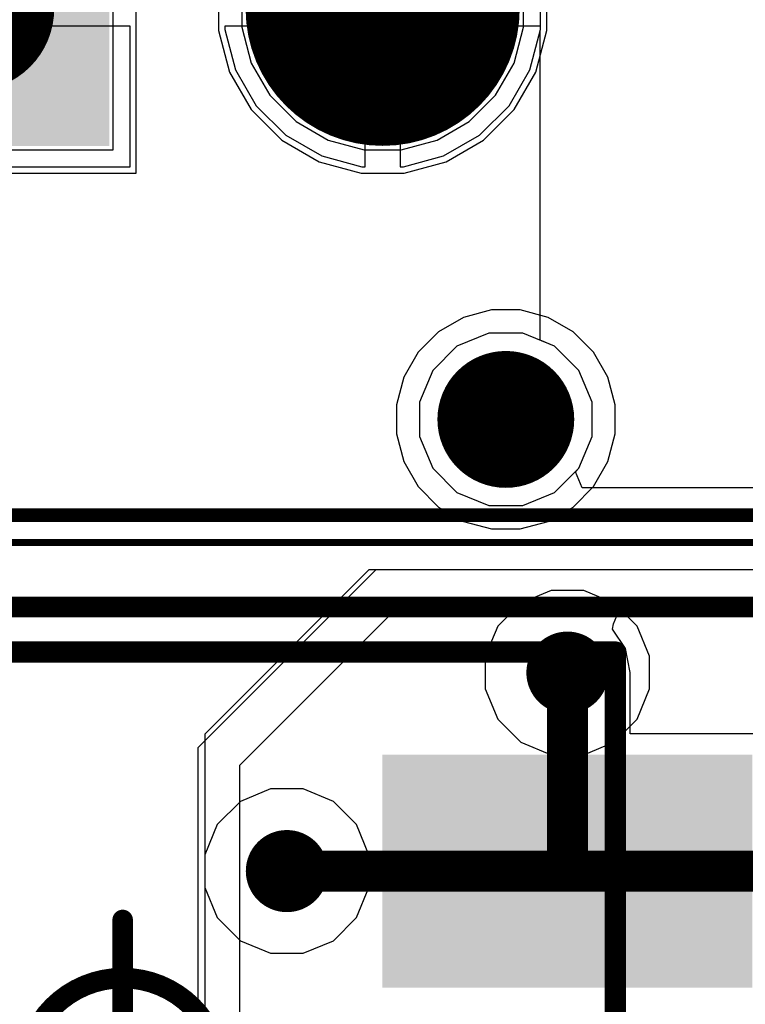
# Model space of a CAD drawing. Header units: millimetres. Extents: x -0.08 to 3.17, y -0.08 to 4.88.
# Tile 254 of 256: x 2.47 to 2.68, y 3.17 to 3.45. Entities that reach past the tile are written whole.
import ezdxf

# ---------------------------------------------------------------- set-up
doc = ezdxf.new("R2010")
doc.units = ezdxf.units.MM
doc.header["$MEASUREMENT"] = 0
for name, color, linetype in [('BottomLayer', 5, 'Continuous'), ('BottomSolder', 6, 'Continuous'), ('Mechanical13', 56, 'Continuous'), ('Mechanical15', 56, 'Continuous'), ('MidLayer1', 16, 'Continuous'), ('MidLayer2', 76, 'Continuous'), ('MultiLayer', 9, 'Continuous'), ('PadHoleLayer', 156, 'Continuous'), ('TopLayer', 1, 'Continuous'), ('TopPaste', 8, 'Continuous'), ('TopSolder', 216, 'Continuous'), ('ViaHoleLayer', 16, 'Continuous')]:
    doc.layers.add(name, color=color, linetype=linetype)

# ---------------------------------------------------------------- blocks, each defined once
blk = doc.blocks.new('ACM70V_701_2PL_TL00_F_________1_467')
at = {"layer": 'Mechanical13', "const_width": 0.0061417}
for points in [[(-0.1417323, 0.1220473), (-0.1417323, -0.1220471)], [(0.1417323, -0.1220471), (-0.1417323, -0.1220471)]]:
    blk.add_lwpolyline(points, dxfattribs=at)
at = {"layer": 'Mechanical13', "const_width": 0.0030708}
blk.add_lwpolyline([(-0.1432677, -0.1220471, 1), (-0.1401969, -0.1220471, 1)], format="xyb", close=True, dxfattribs=at)
blk.add_lwpolyline([(-0.1432677, -0.1220471, 1), (-0.1401969, -0.1220471, 1)], format="xyb", close=True, dxfattribs=at)
at = {"layer": 'Mechanical15'}
for points, const_width in [([(0.0282843, 0, 1), (-0.0282843, 0, 1)], 0.0059055), ([(-0.0014764, -0.0449999, 1), (0.0014764, -0.0449999, 1)], 0.0029527)]:
    blk.add_lwpolyline(points, format="xyb", close=True, dxfattribs=dict(at, const_width=const_width))
at = {"layer": 'Mechanical15', "const_width": 0.0059055}
for points in [[(0, 0), (0, -0.0449999)], [(0.1889763, -0.1349999), (-0.1889763, -0.1349999)]]:
    blk.add_lwpolyline(points, dxfattribs=at)
at = {"layer": 'TopLayer'}
blk.add_solid([(-0.1771653, -0.0885825), (-0.0787401, -0.0885825), (-0.1771653, -0.0295275), (-0.0787401, -0.0295275)], dxfattribs=at)
at = {"layer": 'TopPaste'}
blk.add_solid([(-0.1771653, -0.0885825), (-0.0787401, -0.0885825), (-0.1771653, -0.0295275), (-0.0787401, -0.0295275)], dxfattribs=at)
at = {"layer": 'TopSolder'}
blk.add_solid([(-0.1811653, -0.0925825), (-0.0747401, -0.0925825), (-0.1811653, -0.0255275), (-0.0747401, -0.0255275)], dxfattribs=at)
blk = doc.blocks.new('0430450600_F_________1_485')
at = {"layer": 'BottomLayer'}
for points, const_width in [([(0.226378, 0.0944882, 1), (0.246063, 0.0944882, 1)], 0.019685), ([(0.1003937, 0.0590551, 1), (0.1358267, 0.0590551, 1)], 0.035433)]:
    blk.add_lwpolyline(points, format="xyb", close=True, dxfattribs=dict(at, const_width=const_width))
blk.add_solid([(0.0826772, -0.0944881), (0.1535432, -0.0944881), (0.0826772, -0.0236221), (0.1535432, -0.0236221)], dxfattribs=at)
at = {"layer": 'BottomSolder', "const_width": 0.039433}
blk.add_lwpolyline([(0.0983937, 0.0590551, 1), (0.1378267, 0.0590551, 1)], format="xyb", close=True, dxfattribs=at)
at = {"layer": 'BottomSolder'}
blk.add_solid([(0.0786772, -0.0984881), (0.1575432, -0.0984881), (0.0786772, -0.0196221), (0.1575432, -0.0196221)], dxfattribs=at)
at = {"layer": 'Mechanical13', "const_width": 0.003937}
blk.add_lwpolyline([(0.2637795, -0.1653543), (0.2637795, 0.1968504)], dxfattribs=at)
at = {"layer": 'Mechanical15', "const_width": 0.0019685}
blk.add_lwpolyline([(0.2716535, -0.1732283), (0.2716535, 0.2047244)], dxfattribs=at)
at = {"layer": 'MidLayer1'}
for points, const_width in [([(0.226378, 0.0944882, 1), (0.246063, 0.0944882, 1)], 0.019685), ([(0.1003937, 0.0590551, 1), (0.1358267, 0.0590551, 1)], 0.035433)]:
    blk.add_lwpolyline(points, format="xyb", close=True, dxfattribs=dict(at, const_width=const_width))
blk.add_solid([(0.0826772, -0.0944881), (0.1535432, -0.0944881), (0.0826772, -0.0236221), (0.1535432, -0.0236221)], dxfattribs=at)
at = {"layer": 'MidLayer2'}
for points, const_width in [([(0.226378, 0.0944882, 1), (0.246063, 0.0944882, 1)], 0.019685), ([(0.1003937, 0.0590551, 1), (0.1358267, 0.0590551, 1)], 0.035433)]:
    blk.add_lwpolyline(points, format="xyb", close=True, dxfattribs=dict(at, const_width=const_width))
blk.add_solid([(0.0826772, -0.0944881), (0.1535432, -0.0944881), (0.0826772, -0.0236221), (0.1535432, -0.0236221)], dxfattribs=at)
at = {"layer": 'MultiLayer'}
for points, const_width in [([(0.226378, 0.0944882, 1), (0.246063, 0.0944882, 1)], 0.019685), ([(0.1003937, 0.0590551, 1), (0.1358267, 0.0590551, 1)], 0.035433)]:
    blk.add_lwpolyline(points, format="xyb", close=True, dxfattribs=dict(at, const_width=const_width))
blk.add_solid([(0.0826772, -0.0944881), (0.1535432, -0.0944881), (0.0826772, -0.0236221), (0.1535432, -0.0236221)], dxfattribs=at)
at = {"layer": 'PadHoleLayer'}
for points, const_width in [([(0.226378, 0.0944882, 1), (0.246063, 0.0944882, 1)], 0.019685), ([(0.1062992, 0.0590551, 1), (0.1299212, 0.0590551, 1)], 0.023622), ([(0.1062992, -0.0590551, 1), (0.1299212, -0.0590551, 1)], 0.023622)]:
    blk.add_lwpolyline(points, format="xyb", close=True, dxfattribs=dict(at, const_width=const_width))
at = {"layer": 'TopLayer'}
for points, const_width in [([(0.226378, 0.0944882, 1), (0.246063, 0.0944882, 1)], 0.019685), ([(0.1003937, 0.0590551, 1), (0.1358267, 0.0590551, 1)], 0.035433)]:
    blk.add_lwpolyline(points, format="xyb", close=True, dxfattribs=dict(at, const_width=const_width))
blk.add_solid([(0.0826772, -0.0944881), (0.1535432, -0.0944881), (0.0826772, -0.0236221), (0.1535432, -0.0236221)], dxfattribs=at)
at = {"layer": 'TopSolder', "const_width": 0.039433}
blk.add_lwpolyline([(0.0983937, 0.0590551, 1), (0.1378267, 0.0590551, 1)], format="xyb", close=True, dxfattribs=at)
at = {"layer": 'TopSolder'}
blk.add_solid([(0.0786772, -0.0984881), (0.1575432, -0.0984881), (0.0786772, -0.0196221), (0.1575432, -0.0196221)], dxfattribs=at)

msp = doc.modelspace()

# ---------------------------------------------------------------- linework, layer by layer
at = {"layer": 'BottomLayer'}
for p, q in [((2.4999999, 3.4055119), (2.4999999, 3.4999999)), ((2.5236221, 3.4589757), (2.5236221, 3.4465361)), ((2.6181101, 3.4465361), (2.6181101, 3.4589757)), ((2.5236221, 3.4465361), (2.5268417, 3.4345204)), ((2.6148905, 3.4345204), (2.6181101, 3.4465361)), ((2.5268417, 3.4345204), (2.5330615, 3.4237474)), ((2.6086707, 3.4237474), (2.6148905, 3.4345204)), ((2.5330615, 3.4237474), (2.5418576, 3.4149513)), ((2.5998746, 3.4149513), (2.6086707, 3.4237474)), ((2.5418576, 3.4149513), (2.5526306, 3.4087315)), ((2.5891016, 3.4087315), (2.5998746, 3.4149513)), ((2.5526306, 3.4087315), (2.5646463, 3.4055119)), ((2.5770859, 3.4055119), (2.5891016, 3.4087315)), ((2.4055119, 3.4055119), (2.4999999, 3.4055119)), ((2.5646463, 3.4055119), (2.5770859, 3.4055119)), ((2.6021527, 3.3661416), (2.5941422, 3.3639952)), ((2.6104457, 3.3661416), (2.6021527, 3.3661416)), ((2.6184562, 3.3639952), (2.6104457, 3.3661416)), ((2.5941422, 3.3639952), (2.5869602, 3.3598487)), ((2.6256382, 3.3598487), (2.6184562, 3.3639952)), ((2.5869602, 3.3598487), (2.5810961, 3.3539846)), ((2.6315023, 3.3539846), (2.6256382, 3.3598487)), ((2.5810961, 3.3539846), (2.5769496, 3.3468026)), ((2.6356488, 3.3468026), (2.6315023, 3.3539846)), ((2.5769496, 3.3468026), (2.5748032, 3.3387921)), ((2.6377952, 3.3387921), (2.6356488, 3.3468026)), ((2.5748032, 3.3387921), (2.5748032, 3.3304991)), ((2.6377952, 3.3304991), (2.6377952, 3.3387921)), ((2.5748032, 3.3304991), (2.5769496, 3.3224886)), ((2.6356488, 3.3224886), (2.6377952, 3.3304991)), ((2.5769496, 3.3224886), (2.5810961, 3.3153066)), ((2.6315023, 3.3153066), (2.6356488, 3.3224886)), ((2.5810961, 3.3153066), (2.5869602, 3.3094425)), ((2.6256382, 3.3094425), (2.6315023, 3.3153066)), ((2.5869602, 3.3094425), (2.5941422, 3.305296)), ((2.6184562, 3.305296), (2.6256382, 3.3094425)), ((2.5941422, 3.305296), (2.6021527, 3.3031496)), ((2.6104457, 3.3031496), (2.6184562, 3.305296)), ((2.6021527, 3.3031496), (2.6104457, 3.3031496))]:
    msp.add_line(p, q, dxfattribs=at)
at = {"layer": 'BottomLayer', "const_width": 0.011811}
for points in [[(2.6181102, 3.2618109, 1), (2.6299212, 3.2618109, 1)], [(2.5374017, 3.2047243, 1), (2.5492127, 3.2047243, 1)]]:
    msp.add_lwpolyline(points, format="xyb", close=True, dxfattribs=at)
at = {"layer": 'MidLayer1'}
for p, q in [((2.493307, 3.4122048), (2.493307, 3.493307)), ((2.530315, 3.4580946), (2.530315, 3.4474172)), ((2.6114172, 3.4474172), (2.6114172, 3.4580946)), ((2.530315, 3.4474172), (2.5330785, 3.4371038)), ((2.6086537, 3.4371038), (2.6114172, 3.4474172)), ((2.5330785, 3.4371038), (2.5384172, 3.4278569)), ((2.603315, 3.4278569), (2.6086537, 3.4371038)), ((2.5384172, 3.4278569), (2.5459671, 3.420307)), ((2.5957651, 3.420307), (2.603315, 3.4278569)), ((2.5459671, 3.420307), (2.555214, 3.4149683)), ((2.5865182, 3.4149683), (2.5957651, 3.420307)), ((2.555214, 3.4149683), (2.5655274, 3.4122048)), ((2.5762048, 3.4122048), (2.5865182, 3.4149683)), ((2.4122048, 3.4122048), (2.493307, 3.4122048)), ((2.5655274, 3.4122048), (2.5762048, 3.4122048)), ((2.6013656, 3.3594487), (2.5922494, 3.3556726)), ((2.6112328, 3.3594487), (2.6013656, 3.3594487)), ((2.620349, 3.3556726), (2.6112328, 3.3594487)), ((2.5922494, 3.3556726), (2.5852722, 3.3486954)), ((2.6273262, 3.3486954), (2.620349, 3.3556726)), ((2.5852722, 3.3486954), (2.5814961, 3.3395792)), ((2.6311023, 3.3395792), (2.6273262, 3.3486954)), ((2.5814961, 3.3395792), (2.5814961, 3.329712)), ((2.6311023, 3.329712), (2.6311023, 3.3395792)), ((2.5814961, 3.329712), (2.5852722, 3.3205958)), ((2.6273262, 3.3205958), (2.6311023, 3.329712)), ((2.5852722, 3.3205958), (2.5922494, 3.3136186)), ((2.620349, 3.3136186), (2.6273262, 3.3205958)), ((2.5922494, 3.3136186), (2.6013656, 3.3098425)), ((2.6112328, 3.3098425), (2.620349, 3.3136186)), ((2.6013656, 3.3098425), (2.6112328, 3.3098425)), ((2.5688976, 3.2913385), (2.5177165, 3.2401574)), ((2.7263779, 3.2913385), (2.5688976, 3.2913385)), ((2.5297589, 3.2351692), (2.5738858, 3.2792961)), ((2.5738858, 3.2792961), (2.7213897, 3.2792961)), ((2.5177165, 3.2401574), (2.5177165, 3.0826771)), ((2.5297589, 3.0826776), (2.5297589, 3.2351692))]:
    msp.add_line(p, q, dxfattribs=at)
at = {"layer": 'MidLayer1', "const_width": 0.011811}
for points in [[(2.6181102, 3.2618109, 1), (2.6299212, 3.2618109, 1)], [(2.5374017, 3.2047243, 1), (2.5492127, 3.2047243, 1)]]:
    msp.add_lwpolyline(points, format="xyb", close=True, dxfattribs=at)
at = {"layer": 'MidLayer2'}
for p, q in [((2.493307, 3.4122048), (2.493307, 3.493307)), ((2.530315, 3.4580946), (2.530315, 3.4474172)), ((2.6114172, 3.4474172), (2.6114172, 3.4580946)), ((2.530315, 3.4474172), (2.5330785, 3.4371038)), ((2.6086537, 3.4371038), (2.6114172, 3.4474172)), ((2.5330785, 3.4371038), (2.5384172, 3.4278569)), ((2.603315, 3.4278569), (2.6086537, 3.4371038)), ((2.5384172, 3.4278569), (2.5459671, 3.420307)), ((2.5957651, 3.420307), (2.603315, 3.4278569)), ((2.5459671, 3.420307), (2.555214, 3.4149683)), ((2.5865182, 3.4149683), (2.5957651, 3.420307)), ((2.555214, 3.4149683), (2.5655274, 3.4122048)), ((2.5762048, 3.4122048), (2.5865182, 3.4149683)), ((2.4122048, 3.4122048), (2.493307, 3.4122048)), ((2.5655274, 3.4122048), (2.5762048, 3.4122048)), ((2.6013656, 3.3594487), (2.5922494, 3.3556726)), ((2.6112328, 3.3594487), (2.6013656, 3.3594487)), ((2.620349, 3.3556726), (2.6112328, 3.3594487)), ((2.5922494, 3.3556726), (2.5852722, 3.3486954)), ((2.6273262, 3.3486954), (2.620349, 3.3556726)), ((2.5852722, 3.3486954), (2.5814961, 3.3395792)), ((2.6311023, 3.3395792), (2.6273262, 3.3486954)), ((2.5814961, 3.3395792), (2.5814961, 3.329712)), ((2.6311023, 3.329712), (2.6311023, 3.3395792)), ((2.5814961, 3.329712), (2.5852722, 3.3205958)), ((2.6273262, 3.3205958), (2.6311023, 3.329712)), ((2.5852722, 3.3205958), (2.5922494, 3.3136186)), ((2.620349, 3.3136186), (2.6273262, 3.3205958)), ((2.5922494, 3.3136186), (2.6013656, 3.3098425)), ((2.6112328, 3.3098425), (2.620349, 3.3136186)), ((2.6013656, 3.3098425), (2.6112328, 3.3098425)), ((2.619317, 3.2854329), (2.6106349, 3.2818367)), ((2.6287144, 3.2854329), (2.619317, 3.2854329)), ((2.6373965, 3.2818367), (2.6287144, 3.2854329)), ((2.6106349, 3.2818367), (2.6039899, 3.2751917)), ((2.6440415, 3.2751917), (2.6373965, 3.2818367)), ((2.6039899, 3.2751917), (2.6003937, 3.2665096)), ((2.6476377, 3.2665096), (2.6440415, 3.2751917)), ((2.6003937, 3.2665096), (2.6003937, 3.2571122)), ((2.6476377, 3.2571122), (2.6476377, 3.2665096)), ((2.6003937, 3.2571122), (2.6039899, 3.2484301)), ((2.6440415, 3.2484301), (2.6476377, 3.2571122)), ((2.6039899, 3.2484301), (2.6106349, 3.2417851)), ((2.6373965, 3.2417851), (2.6440415, 3.2484301)), ((2.6106349, 3.2417851), (2.619317, 3.2381889)), ((2.6287144, 3.2381889), (2.6373965, 3.2417851)), ((2.619317, 3.2381889), (2.6287144, 3.2381889)), ((2.5386085, 3.2283463), (2.5299264, 3.2247501)), ((2.5480059, 3.2283463), (2.5386085, 3.2283463)), ((2.556688, 3.2247501), (2.5480059, 3.2283463)), ((2.5299264, 3.2247501), (2.5232814, 3.2181051)), ((2.563333, 3.2181051), (2.556688, 3.2247501)), ((2.5232814, 3.2181051), (2.5196852, 3.209423)), ((2.5669292, 3.209423), (2.563333, 3.2181051)), ((2.5196852, 3.209423), (2.5196852, 3.2000256)), ((2.5669292, 3.2000256), (2.5669292, 3.209423)), ((2.5196852, 3.2000256), (2.5232814, 3.1913435)), ((2.563333, 3.1913435), (2.5669292, 3.2000256)), ((2.5232814, 3.1913435), (2.5299264, 3.1846985)), ((2.556688, 3.1846985), (2.563333, 3.1913435)), ((2.5299264, 3.1846985), (2.5386085, 3.1811023)), ((2.5480059, 3.1811023), (2.556688, 3.1846985)), ((2.5386085, 3.1811023), (2.5480059, 3.1811023))]:
    msp.add_line(p, q, dxfattribs=at)
at = {"layer": 'MidLayer2', "const_width": 0.011811}
for points in [[(2.6181102, 3.2618109, 1), (2.6299212, 3.2618109, 1)], [(2.5374017, 3.2047243, 1), (2.5492127, 3.2047243, 1)]]:
    msp.add_lwpolyline(points, format="xyb", close=True, dxfattribs=at)
at = {"layer": 'MultiLayer', "const_width": 0.011811}
for points in [[(2.6181102, 3.2618109, 1), (2.6299212, 3.2618109, 1)], [(2.5374017, 3.2047243, 1), (2.5492127, 3.2047243, 1)]]:
    msp.add_lwpolyline(points, format="xyb", close=True, dxfattribs=at)
at = {"layer": 'TopLayer'}
for p, q in [((2.6162991, 3.4467745), (2.6162991, 3.4587373)), ((2.4981889, 3.4477559), (2.4577559, 3.4477559)), ((2.4981889, 3.4073229), (2.4981889, 3.4477559)), ((2.5658661, 3.4477559), (2.5254331, 3.4477559)), ((2.5254331, 3.4477559), (2.5254331, 3.4467745)), ((2.5254331, 3.4467745), (2.5285293, 3.4352194)), ((2.5658661, 3.4073229), (2.5658661, 3.4477559)), ((2.6162991, 3.4477559), (2.5758661, 3.4477559)), ((2.5758661, 3.4477559), (2.5758661, 3.4073229)), ((2.6132029, 3.4352194), (2.6162991, 3.4467745)), ((2.6161417, 3.4461871), (2.6162991, 3.4467745)), ((2.6162991, 3.4467745), (2.6162991, 3.4477559)), ((2.6161417, 3.3574153), (2.6161417, 3.4461871)), ((2.5285293, 3.4352194), (2.5345107, 3.4248594)), ((2.6072215, 3.4248594), (2.6132029, 3.4352194)), ((2.5345107, 3.4248594), (2.5429696, 3.4164005)), ((2.5987626, 3.4164005), (2.6072215, 3.4248594)), ((2.5429696, 3.4164005), (2.5533296, 3.4104191)), ((2.5884026, 3.4104191), (2.5987626, 3.4164005)), ((2.5533296, 3.4104191), (2.5648847, 3.4073229)), ((2.5768475, 3.4073229), (2.5884026, 3.4104191)), ((2.4577559, 3.4073229), (2.4981889, 3.4073229)), ((2.5648847, 3.4073229), (2.5658661, 3.4073229)), ((2.5758661, 3.4073229), (2.5768475, 3.4073229)), ((2.6013656, 3.3594487), (2.5922494, 3.3556726)), ((2.6112328, 3.3594487), (2.6013656, 3.3594487)), ((2.620349, 3.3556726), (2.6112328, 3.3594487)), ((2.620349, 3.3556726), (2.6161417, 3.3574153)), ((2.5922494, 3.3556726), (2.5852722, 3.3486954)), ((2.6273262, 3.3486954), (2.620349, 3.3556726)), ((2.6273262, 3.3486954), (2.620349, 3.3556726)), ((2.5852722, 3.3486954), (2.5814961, 3.3395792)), ((2.6311023, 3.3395792), (2.6273262, 3.3486954)), ((2.6311023, 3.3395792), (2.6273262, 3.3486954)), ((2.5814961, 3.3395792), (2.5814961, 3.329712)), ((2.6311023, 3.329712), (2.6311023, 3.3395792)), ((2.6311023, 3.329712), (2.6311023, 3.3395792)), ((2.5814961, 3.329712), (2.5852722, 3.3205958)), ((2.6273262, 3.3205958), (2.6311023, 3.329712)), ((2.6273262, 3.3205958), (2.6311023, 3.329712)), ((2.5852722, 3.3205958), (2.5922494, 3.3136186)), ((2.620349, 3.3136186), (2.6273262, 3.3205958)), ((2.6263103, 3.3195799), (2.6273262, 3.3205958)), ((2.6282238, 3.3149605), (2.6263103, 3.3195799)), ((2.5922494, 3.3136186), (2.6013656, 3.3098425)), ((2.6112328, 3.3098425), (2.620349, 3.3136186)), ((2.9940945, 3.3149605), (2.6282238, 3.3149605)), ((2.6013656, 3.3098425), (2.6112328, 3.3098425)), ((2.5669291, 3.2913386), (2.519685, 3.2440945)), ((2.7244094, 3.2913386), (2.5669291, 3.2913386)), ((2.6373149, 3.2758573), (2.6387358, 3.2792962)), ((2.6387358, 3.2792962), (2.7194212, 3.2792962)), ((2.6369808, 3.2742962), (2.6373149, 3.2758573)), ((2.6407043, 3.2687235), (2.6369808, 3.2742962)), ((2.6420793, 3.2618109), (2.6407043, 3.2687235)), ((2.6420793, 3.2442518), (2.6420793, 3.2618109)), ((2.519685, 3.2440945), (2.519685, 3.0866141)), ((2.6832283, 3.2442518), (2.6420793, 3.2442518))]:
    msp.add_line(p, q, dxfattribs=at)
for points, const_width in [([(2.6181102, 3.2618109, 1), (2.6299212, 3.2618109, 1)], 0.011811), ([(2.621063, 3.2618109, 1), (2.6269684, 3.2618109, 1)], 0.0059055), ([(2.5374017, 3.2047243, 1), (2.5492127, 3.2047243, 1)], 0.011811), ([(2.5403545, 3.2047243, 1), (2.5462599, 3.2047243, 1)], 0.0059055), ([(2.621063, 3.2047243, 1), (2.6269684, 3.2047243, 1)], 0.0059055), ([(2.621063, 3.2047243, 1), (2.6269684, 3.2047243, 1)], 0.0059055), ([(2.621063, 3.2047243, 1), (2.6269684, 3.2047243, 1)], 0.0059055), ([(2.6210631, 3.2047244, 1), (2.6269685, 3.2047244, 1)], 0.0059055), ([(2.6210631, 3.2047244, 1), (2.6269685, 3.2047244, 1)], 0.0059055)]:
    msp.add_lwpolyline(points, format="xyb", close=True, dxfattribs=dict(at, const_width=const_width))
at = {"layer": 'TopLayer', "const_width": 0.011811}
for points in [[(2.6240157, 3.2047243), (2.6240157, 3.2618109)], [(2.5433072, 3.2047243), (2.6240157, 3.2047243)], [(2.6240157, 3.2047243), (2.6240158, 3.2047244)], [(2.6240158, 3.2047244), (2.7007874, 3.2047244)]]:
    msp.add_lwpolyline(points, dxfattribs=at)
at = {"layer": 'ViaHoleLayer', "const_width": 0.0059055}
for points in [[(2.621063, 3.2618109, 1), (2.6269684, 3.2618109, 1)], [(2.5403545, 3.2047243, 1), (2.5462599, 3.2047243, 1)]]:
    msp.add_lwpolyline(points, format="xyb", close=True, dxfattribs=at)

# ---------------------------------------------------------------- block references
for name, p, rotation in [('0430450600_F_________1_485', (2.511811, 3.5708661), 270), ('ACM70V_701_2PL_TL00_F_________1_467', (2.496063, 3.1456693), 180)]:
    msp.add_blockref(name, p, dxfattribs=dict(rotation=rotation))

doc.saveas('drawing.dxf')
